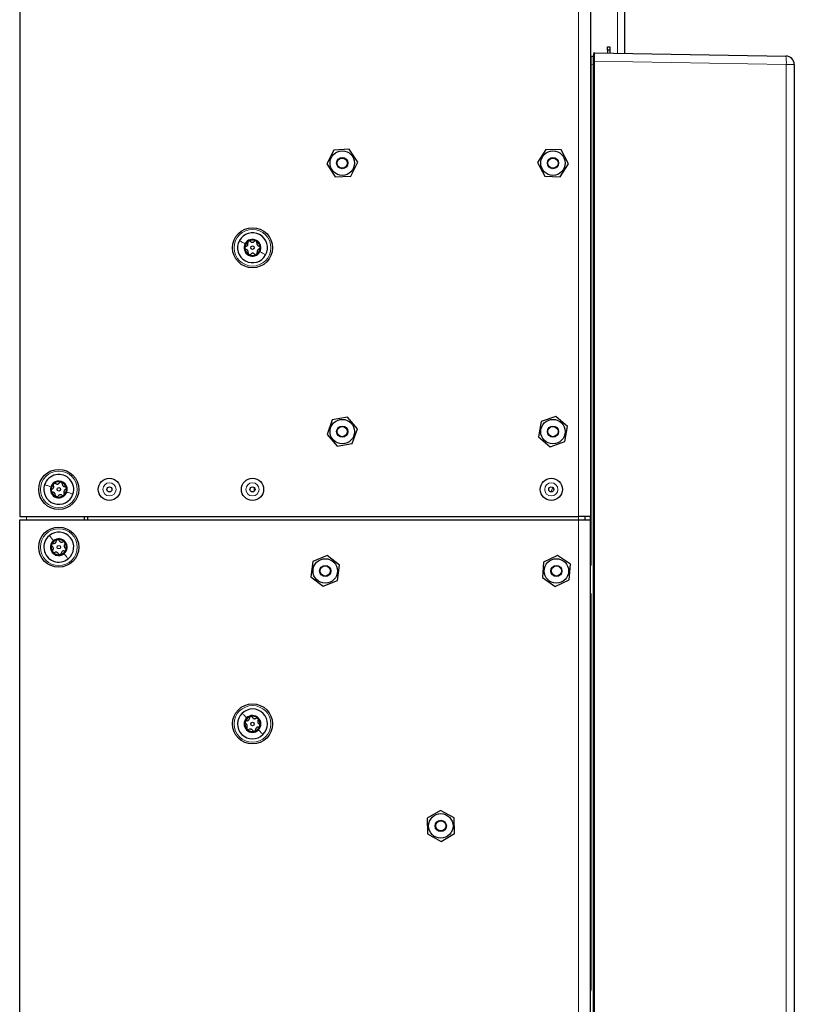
# Model space of a CAD drawing. Header units: millimetres. Extents: x 5 to 418, y 2 to 292.
# Tile 51 of 74: x 216 to 254, y 171 to 219. Entities that reach past the tile are written whole.
import ezdxf

# ---------------------------------------------------------------- set-up
doc = ezdxf.new("R2010")
doc.units = ezdxf.units.MM

msp = doc.modelspace()

# ---------------------------------------------------------------- linework, layer by layer
at = {"color": 7, "linetype": 'Continuous', "lineweight": 18}
for p, q in [((243.1718, 242.9132), (243.1718, 194.5799)), ((245.0885, 220.2799), (245.0885, 217.3066)), ((243.9218, 216.91), (243.9569, 216.91)), ((243.9569, 216.91), (243.9569, 131.0831)), ((253.3603, 216.7459), (243.9569, 216.91)), ((243.7551, 216.7371), (243.7867, 216.7371)), ((243.8902, 216.7426), (243.7867, 216.7371)), ((243.7867, 216.7371), (243.7867, 192.1949)), ((243.8902, 216.7426), (243.9218, 216.7426)), ((243.8902, 131.2389), (243.8902, 216.7426)), ((253.3603, 146.1827), (253.3603, 216.7459)), ((253.7551, 216.7459), (253.3603, 216.7459)), ((227.2718, 196.0064), (227.2718, 195.8201)), ((241.9163, 196.0103), (241.8167, 195.7914)), ((216.1051, 194.5799), (216.1051, 194.4132)), ((243.1718, 194.4132), (243.1718, 194.5799)), ((243.1718, 146.9132), (243.1718, 194.4132)), ((243.7551, 192.1949), (243.7867, 192.1949)), ((243.7551, 190.7983), (243.7867, 190.7983)), ((243.7867, 190.7983), (243.7867, 171.3615)), ((243.7551, 171.3615), (243.7867, 171.3615))]:
    msp.add_line(p, q, dxfattribs=at)
at = {"color": 7, "linetype": 'Continuous', "lineweight": 25}
for p, q in [((243.7551, 242.9132), (243.7551, 194.5799)), ((215.7718, 242.3299), (215.7718, 194.5799)), ((245.4218, 220.2799), (245.4218, 217.3008)), ((243.9218, 216.91), (243.9218, 217.2931)), ((243.9557, 217.3264), (253.3457, 217.1625)), ((244.5885, 217.6132), (244.7135, 217.6132)), ((244.5885, 217.4466), (244.5885, 217.6132)), ((244.5885, 217.4466), (244.5885, 217.3153)), ((244.7135, 217.4466), (244.5885, 217.4466)), ((244.7135, 217.6132), (244.7135, 217.4466)), ((244.7135, 217.4466), (244.7135, 217.3132)), ((243.7867, 217.1532), (243.8902, 217.1587)), ((243.9218, 131.0831), (243.9218, 216.91)), ((253.7551, 216.7459), (253.7551, 146.1827)), ((231.1719, 212.5491), (230.8295, 211.8704)), ((231.9309, 212.5919), (231.1719, 212.5491)), ((232.3474, 211.956), (231.9309, 212.5919)), ((241.5664, 212.5852), (241.1621, 211.9414)), ((242.326, 212.557), (241.5664, 212.5852)), ((242.6815, 211.8851), (242.326, 212.557)), ((230.8295, 211.8704), (231.246, 211.2345)), ((232.005, 211.2773), (232.3474, 211.956)), ((241.1621, 211.9414), (241.5176, 211.2694)), ((242.2772, 211.2413), (242.6815, 211.8851)), ((231.246, 211.2345), (232.005, 211.2773)), ((241.5176, 211.2694), (242.2772, 211.2413)), ((231.8417, 199.4633), (231.0944, 199.3242)), ((232.3358, 198.8856), (231.8417, 199.4633)), ((242.0582, 199.4944), (241.3424, 199.2386)), ((242.6377, 199.0024), (242.0582, 199.4944)), ((231.0944, 199.3242), (230.8411, 198.6075)), ((241.3424, 199.2386), (241.206, 198.4908)), ((242.5013, 198.2545), (242.6377, 199.0024)), ((230.8411, 198.6075), (231.3352, 198.0298)), ((232.0826, 198.1689), (232.3358, 198.8856)), ((241.206, 198.4908), (241.7854, 197.9987)), ((231.3352, 198.0298), (232.0826, 198.1689)), ((241.7854, 197.9987), (242.5013, 198.2545)), ((215.7718, 194.5799), (243.1718, 194.5799)), ((215.7718, 146.9132), (215.7718, 194.4132)), ((215.7718, 194.4132), (243.1718, 194.4132)), ((218.9385, 194.5799), (218.9385, 194.4132)), ((219.1051, 194.4132), (219.1051, 194.5799)), ((243.7551, 194.5799), (243.1718, 194.5799)), ((243.1718, 194.4132), (243.7551, 194.4132)), ((243.5051, 194.4132), (243.5051, 194.5799)), ((243.7551, 194.4132), (243.7551, 194.5799)), ((243.7551, 192.3299), (243.7551, 194.4132)), ((230.8559, 192.6667), (230.153, 192.3772)), ((231.458, 192.2027), (230.8559, 192.6667)), ((242.1481, 192.6711), (241.462, 192.3438)), ((242.7746, 192.2405), (242.1481, 192.6711)), ((230.153, 192.3772), (230.0522, 191.6238)), ((231.3573, 191.4492), (231.458, 192.2027)), ((241.462, 192.3438), (241.4024, 191.5859)), ((242.715, 191.4827), (242.7746, 192.2405)), ((243.7551, 190.6632), (243.7551, 192.3299)), ((230.0522, 191.6238), (230.6544, 191.1598)), ((230.6544, 191.1598), (231.3573, 191.4492)), ((241.4024, 191.5859), (242.0289, 191.1554)), ((242.0289, 191.1554), (242.715, 191.4827)), ((243.7551, 171.4966), (243.7551, 190.6632)), ((236.4105, 180.1733), (235.7579, 179.7835)), ((237.0744, 179.803), (236.4105, 180.1733)), ((235.7579, 179.7835), (235.7692, 179.0234)), ((237.0857, 179.043), (237.0744, 179.803)), ((235.7692, 179.0234), (236.4331, 178.6531)), ((236.4331, 178.6531), (237.0857, 179.043)), ((243.7551, 169.8299), (243.7551, 171.4966))]:
    msp.add_line(p, q, dxfattribs=at)
for centre, radius in [((231.5885, 211.9132), 0.6), ((241.9218, 211.9132), 0.6), ((231.5885, 211.9132), 0.275), ((231.5885, 211.9132), 0.25), ((241.9218, 211.9132), 0.275), ((241.9218, 211.9132), 0.25), ((227.1885, 207.7632), 0.9833), ((227.1885, 207.7632), 0.0863), ((231.5885, 198.7466), 0.6), ((231.5885, 198.7466), 0.275), ((231.5885, 198.7466), 0.25), ((241.9218, 198.7466), 0.6), ((241.9218, 198.7466), 0.275), ((241.9218, 198.7466), 0.25), ((217.6885, 195.9132), 0.9833), ((220.1718, 195.9132), 0.5442), ((220.1718, 195.9132), 0.125), ((227.1885, 195.9132), 0.5442), ((227.1885, 195.9132), 0.125), ((241.8385, 195.9132), 0.5442), ((241.8385, 195.9132), 0.125), ((217.6885, 195.9132), 0.0863), ((217.6885, 193.0799), 0.9833), ((217.6885, 193.0799), 0.0863), ((230.7551, 191.9132), 0.6), ((230.7551, 191.9132), 0.275), ((242.0885, 191.9132), 0.6), ((242.0885, 191.9132), 0.275), ((230.7551, 191.9132), 0.25), ((242.0885, 191.9132), 0.25), ((227.1885, 184.4132), 0.9833), ((227.1885, 184.4132), 0.0863), ((236.4218, 179.4132), 0.6), ((236.4218, 179.4132), 0.275), ((236.4218, 179.4132), 0.25)]:
    msp.add_circle(centre, radius, dxfattribs=at)
at = {"color": 7, "linetype": 'Continuous', "lineweight": 18}
for centre, radius in [((227.1885, 207.7632), 0.9), ((217.6885, 195.9132), 0.9), ((220.1718, 195.9132), 0.3237), ((227.1885, 195.9132), 0.3237), ((241.8385, 195.9132), 0.3237), ((217.6885, 193.0799), 0.9), ((227.1885, 184.4132), 0.9)]:
    msp.add_circle(centre, radius, dxfattribs=at)
at = {"color": 7, "linetype": 'Continuous', "lineweight": 25}
for centre, radius, start, end in [((243.9551, 217.2931), 0.0333, 89, 180), ((243.7885, 217.1199), 0.0333, 93, 180), ((243.8885, 217.1919), 0.0333, 273, 360), ((253.3385, 216.7459), 0.4167, 0, 89), ((227.1885, 207.7632), 0.7333, 151.52203, 331.52203), ((227.1885, 207.7632), 0.7333, 331.52203, 151.52203), ((227.1885, 207.7632), 0.4125, 331.52203, 151.52203), ((227.1885, 207.7632), 0.375, 61.52203, 121.52203), ((227.1885, 207.7632), 0.4125, 151.52203, 331.52203), ((227.1885, 207.7632), 0.375, 121.52203, 181.52203), ((227.1885, 207.7632), 0.375, 181.52203, 241.52203), ((227.1885, 207.7632), 0.375, 1.52203, 61.52203), ((227.1885, 207.7632), 0.375, 301.52203, 1.52203), ((227.1885, 207.7632), 0.375, 241.52203, 301.52203), ((217.6885, 195.9132), 0.7333, 341.52203, 161.52203), ((217.6885, 195.9132), 0.7333, 161.52203, 341.52203), ((217.6885, 195.9132), 0.4125, 161.52203, 341.52203), ((217.6885, 195.9132), 0.4125, 341.52203, 161.52203), ((217.6885, 195.9132), 0.375, 131.52203, 191.52203), ((217.6885, 195.9132), 0.375, 71.52203, 131.52203), ((217.6885, 195.9132), 0.375, 11.52203, 71.52203), ((217.6885, 195.9132), 0.375, 191.52203, 251.52203), ((217.6885, 195.9132), 0.375, 251.52203, 311.52203), ((217.6885, 195.9132), 0.375, 311.52203, 11.52203), ((217.6885, 193.0799), 0.7333, 129.11774, 309.11774), ((217.6885, 193.0799), 0.7333, 309.11774, 129.11774), ((217.6885, 193.0799), 0.4125, 129.11774, 309.11774), ((217.6885, 193.0799), 0.375, 159.11774, 219.11774), ((217.6885, 193.0799), 0.375, 99.11774, 159.11774), ((217.6885, 193.0799), 0.4125, 309.11774, 129.11774), ((217.6885, 193.0799), 0.375, 39.11774, 99.11774), ((217.6885, 193.0799), 0.375, 339.11774, 39.11774), ((217.6885, 193.0799), 0.375, 219.11774, 279.11774), ((217.6885, 193.0799), 0.375, 279.11774, 339.11774), ((227.1885, 184.4132), 0.7333, 134.46617, 314.46617), ((227.1885, 184.4132), 0.7333, 314.46617, 134.46617), ((227.1885, 184.4132), 0.4125, 134.46617, 314.46617), ((227.1885, 184.4132), 0.375, 164.46617, 224.46617), ((227.1885, 184.4132), 0.375, 104.46617, 164.46617), ((227.1885, 184.4132), 0.4125, 314.46617, 134.46617), ((227.1885, 184.4132), 0.375, 44.46617, 104.46617), ((227.1885, 184.4132), 0.375, 344.46617, 44.46617), ((227.1885, 184.4132), 0.375, 224.46617, 284.46617), ((227.1885, 184.4132), 0.375, 284.46617, 344.46617)]:
    msp.add_arc(centre, radius, start, end, dxfattribs=at)
at = {"color": 7, "linetype": 'Continuous', "lineweight": 18}
for centre, radius, start, end in [((251.3578, 216.8846), 2.0072, 356.03796, 7.95839), ((243.7201, 192.1949), 0.0667, 301.7469, 0), ((243.7201, 190.7983), 0.0667, 0, 58.2531), ((243.7201, 171.3615), 0.0667, 301.7469, 0)]:
    msp.add_arc(centre, radius, start, end, dxfattribs=at)
for centre, major_axis, ratio, start_param, end_param in [((243.9551, 216.9097), (0.0006, 0.4167), 0.0041852, 4.7132352, 6.2831181), ((243.7885, 216.7361), (-0.0017, 0.4171), 0.0041715, 0.0002011, 1.5682584), ((243.8885, 216.7413), (0.0017, 0.4173), 0.0041678, 4.7153639, 6.2834212)]:
    msp.add_ellipse(centre, major_axis=major_axis, ratio=ratio, start_param=start_param, end_param=end_param, dxfattribs=at)
for points in [[(226.5439, 208.1129), (226.5835, 208.0914), (226.6628, 208.0484), (226.7715, 207.9894), (226.8259, 207.9599)], [(227.8331, 207.4136), (227.7934, 207.4351), (227.7141, 207.4781), (227.6054, 207.5371), (227.5511, 207.5665)], [(216.9929, 196.1456), (217.0357, 196.1313), (217.1213, 196.1027), (217.2386, 196.0636), (217.2972, 196.044)], [(218.384, 195.6808), (218.3412, 195.6951), (218.2556, 195.7237), (218.1383, 195.7629), (218.0797, 195.7825)], [(217.2258, 193.6488), (217.2543, 193.6138), (217.3112, 193.5438), (217.3892, 193.4479), (217.4282, 193.3999)], [(218.1511, 192.5109), (218.1227, 192.5459), (218.0657, 192.6159), (217.9877, 192.7119), (217.9487, 192.7598)], [(226.6748, 184.9366), (226.7064, 184.9044), (226.7696, 184.84), (226.8562, 184.7517), (226.8995, 184.7076)], [(227.7022, 183.8899), (227.6706, 183.9221), (227.6074, 183.9865), (227.5207, 184.0747), (227.4774, 184.1188)]]:
    msp.add_open_spline(points, degree=3, dxfattribs=at)
at = {"color": 7, "linetype": 'Continuous', "lineweight": 25}
for points, knots in [([(227.3673, 208.0928), (227.3591, 208.0962), (227.3428, 208.103), (227.3166, 208.1017), (227.293, 208.0931), (227.2814, 208.0823), (227.2756, 208.0769)], [0, 0, 0, 0, 0.2499907, 0.4996106, 0.7491271, 1, 1, 1, 1]), ([(226.8693, 207.8277), (226.8619, 207.825), (226.8471, 207.8197), (226.8287, 207.8025), (226.8156, 207.7797), (226.8143, 207.7621), (226.8136, 207.7533)], [0, 0, 0, 0, 0.2498071, 0.5000551, 0.7503094, 1, 1, 1, 1]), ([(226.8136, 207.7533), (226.8147, 207.7445), (226.817, 207.727), (226.8313, 207.7049), (226.8505, 207.6888), (226.8656, 207.6842), (226.8732, 207.6818)], [0, 0, 0, 0, 0.2498571, 0.4994664, 0.7490114, 1, 1, 1, 1]), ([(226.8693, 207.8277), (226.8853, 207.8338), (226.9092, 207.8428), (226.9356, 207.8682), (226.9519, 207.8913), (226.9625, 207.9175), (226.9695, 207.9537), (226.964, 207.9788), (226.9604, 207.9956)], [0, 0, 0, 0, 0.2491679, 0.3743031, 0.4989033, 0.6239875, 0.7497462, 1, 1, 1, 1]), ([(226.973, 207.5191), (226.9758, 207.5359), (226.9799, 207.5612), (226.9711, 207.5968), (226.9592, 207.6224), (226.9418, 207.6446), (226.914, 207.6688), (226.8895, 207.6766), (226.8732, 207.6818)], [0, 0, 0, 0, 0.249201, 0.3743378, 0.4989316, 0.6240084, 0.74976, 1, 1, 1, 1]), ([(226.9924, 208.0829), (226.9854, 208.0775), (226.9714, 208.0668), (226.9594, 208.0434), (226.955, 208.0187), (226.9586, 208.0033), (226.9604, 207.9956)], [0, 0, 0, 0, 0.250033, 0.4996315, 0.7492277, 1, 1, 1, 1]), ([(227.0848, 208.0719), (227.0787, 208.0769), (227.0667, 208.0871), (227.0426, 208.0944), (227.0163, 208.0944), (227.0004, 208.0867), (226.9924, 208.0829)], [0, 0, 0, 0, 0.2498147, 0.4999078, 0.7501201, 1, 1, 1, 1]), ([(227.0848, 208.0719), (227.098, 208.0611), (227.1178, 208.0449), (227.153, 208.0347), (227.1811, 208.0322), (227.2091, 208.0361), (227.244, 208.0481), (227.263, 208.0654), (227.2756, 208.0769)], [0, 0, 0, 0, 0.2491995, 0.3743362, 0.4989302, 0.6240074, 0.7497593, 1, 1, 1, 1]), ([(227.4039, 208.0073), (227.4053, 208.0151), (227.408, 208.0307), (227.4024, 208.0552), (227.3892, 208.0779), (227.3746, 208.0879), (227.3673, 208.0928)], [0, 0, 0, 0, 0.2498519, 0.4999015, 0.7501147, 1, 1, 1, 1]), ([(227.4039, 208.0073), (227.4012, 207.9905), (227.3971, 207.9653), (227.4058, 207.9297), (227.4177, 207.9041), (227.4351, 207.8818), (227.463, 207.8576), (227.4874, 207.8498), (227.5037, 207.8446)], [0, 0, 0, 0, 0.249201, 0.3743378, 0.4989316, 0.6240084, 0.74976, 1, 1, 1, 1]), ([(227.5076, 207.6987), (227.4917, 207.6927), (227.4678, 207.6836), (227.4413, 207.6582), (227.4251, 207.6351), (227.4145, 207.6089), (227.4075, 207.5727), (227.4129, 207.5476), (227.4166, 207.5309)], [0, 0, 0, 0, 0.2491679, 0.3743031, 0.4989033, 0.6239875, 0.7497462, 1, 1, 1, 1]), ([(227.5633, 207.7732), (227.5622, 207.7819), (227.5599, 207.7995), (227.5457, 207.8215), (227.5264, 207.8377), (227.5113, 207.8423), (227.5037, 207.8446)], [0, 0, 0, 0, 0.2498571, 0.4994664, 0.7490114, 1, 1, 1, 1]), ([(227.5076, 207.6987), (227.515, 207.7014), (227.5299, 207.7068), (227.5483, 207.7239), (227.5613, 207.7467), (227.5627, 207.7644), (227.5633, 207.7732)], [0, 0, 0, 0, 0.2498071, 0.5000551, 0.7503094, 1, 1, 1, 1]), ([(226.973, 207.5191), (226.9717, 207.5113), (226.9689, 207.4958), (226.9746, 207.4713), (226.9878, 207.4486), (227.0024, 207.4386), (227.0097, 207.4336)], [0, 0, 0, 0, 0.2498519, 0.4999015, 0.7501147, 1, 1, 1, 1]), ([(227.0097, 207.4336), (227.0178, 207.4302), (227.0341, 207.4234), (227.0603, 207.4247), (227.084, 207.4333), (227.0955, 207.4441), (227.1013, 207.4495)], [0, 0, 0, 0, 0.2499907, 0.4996106, 0.7491271, 1, 1, 1, 1]), ([(227.2922, 207.4546), (227.279, 207.4654), (227.2592, 207.4815), (227.2239, 207.4917), (227.1958, 207.4943), (227.1678, 207.4903), (227.133, 207.4783), (227.114, 207.461), (227.1013, 207.4495)], [0, 0, 0, 0, 0.24919948, 0.37433619, 0.49893021, 0.62400742, 0.74975934, 1, 1, 1, 1]), ([(227.2922, 207.4546), (227.2982, 207.4495), (227.3103, 207.4393), (227.3343, 207.432), (227.3606, 207.4321), (227.3766, 207.4397), (227.3845, 207.4436)], [0, 0, 0, 0, 0.2498147, 0.4999078, 0.7501201, 1, 1, 1, 1]), ([(227.3845, 207.4436), (227.3916, 207.4489), (227.4056, 207.4597), (227.4176, 207.483), (227.4219, 207.5078), (227.4184, 207.5232), (227.4166, 207.5309)], [0, 0, 0, 0, 0.250033, 0.4996315, 0.7492277, 1, 1, 1, 1]), ([(217.363, 195.9213), (217.3776, 195.93), (217.3996, 195.9431), (217.4212, 195.9727), (217.4332, 195.9983), (217.4391, 196.0259), (217.4397, 196.0628), (217.43, 196.0866), (217.4235, 196.1024)], [0, 0, 0, 0, 0.2491679, 0.3743031, 0.4989033, 0.6239875, 0.7497462, 1, 1, 1, 1]), ([(217.4399, 196.194), (217.4339, 196.1875), (217.4219, 196.1745), (217.4142, 196.1494), (217.4142, 196.1243), (217.4204, 196.1097), (217.4235, 196.1024)], [0, 0, 0, 0, 0.250033, 0.4996315, 0.7492277, 1, 1, 1, 1]), ([(217.5328, 196.1992), (217.5259, 196.2031), (217.5123, 196.211), (217.4873, 196.2141), (217.4614, 196.2094), (217.4471, 196.1991), (217.4399, 196.194)], [0, 0, 0, 0, 0.2498147, 0.4999078, 0.7501201, 1, 1, 1, 1]), ([(217.5328, 196.1992), (217.5476, 196.1908), (217.5699, 196.1783), (217.6064, 196.1744), (217.6345, 196.1768), (217.6614, 196.1856), (217.6936, 196.2034), (217.7094, 196.2238), (217.7198, 196.2373)], [0, 0, 0, 0, 0.2491995, 0.3743362, 0.4989302, 0.6240074, 0.7497593, 1, 1, 1, 1]), ([(217.8073, 196.2689), (217.7987, 196.2708), (217.7814, 196.2747), (217.7559, 196.2688), (217.7341, 196.2563), (217.7246, 196.2436), (217.7198, 196.2373)], [0, 0, 0, 0, 0.2499907, 0.4996106, 0.7491271, 1, 1, 1, 1]), ([(217.8583, 196.191), (217.8583, 196.1989), (217.8583, 196.2147), (217.8484, 196.2379), (217.8315, 196.2579), (217.8154, 196.2652), (217.8073, 196.2689)], [0, 0, 0, 0, 0.2498519, 0.4999015, 0.7501147, 1, 1, 1, 1]), ([(217.8583, 196.191), (217.8585, 196.174), (217.8588, 196.1484), (217.8736, 196.1149), (217.8898, 196.0917), (217.9108, 196.0728), (217.9424, 196.0538), (217.9679, 196.0504), (217.9848, 196.0481)], [0, 0, 0, 0, 0.249201, 0.3743378, 0.4989316, 0.6240084, 0.74976, 1, 1, 1, 1]), ([(218.0559, 195.9881), (218.0533, 195.9966), (218.048, 196.0134), (218.0301, 196.0326), (218.0084, 196.0452), (217.9927, 196.0471), (217.9848, 196.0481)], [0, 0, 0, 0, 0.2498571, 0.4994664, 0.7490114, 1, 1, 1, 1]), ([(217.363, 195.9213), (217.3561, 195.9174), (217.3425, 195.9095), (217.3273, 195.8894), (217.3184, 195.8647), (217.3202, 195.8471), (217.321, 195.8383)], [0, 0, 0, 0, 0.2498071, 0.5000551, 0.7503094, 1, 1, 1, 1]), ([(217.321, 195.8383), (217.3237, 195.8299), (217.329, 195.813), (217.3468, 195.7938), (217.3686, 195.7812), (217.3843, 195.7793), (217.3921, 195.7783)], [0, 0, 0, 0, 0.2498571, 0.4994664, 0.7490114, 1, 1, 1, 1]), ([(217.5187, 195.6354), (217.5185, 195.6524), (217.5181, 195.678), (217.5033, 195.7116), (217.4872, 195.7347), (217.4662, 195.7536), (217.4345, 195.7726), (217.4091, 195.776), (217.3921, 195.7783)], [0, 0, 0, 0, 0.249201, 0.3743378, 0.4989316, 0.6240084, 0.74976, 1, 1, 1, 1]), ([(217.5187, 195.6354), (217.5187, 195.6275), (217.5187, 195.6117), (217.5285, 195.5886), (217.5455, 195.5685), (217.5616, 195.5612), (217.5696, 195.5576)], [0, 0, 0, 0, 0.2498519, 0.4999015, 0.7501147, 1, 1, 1, 1]), ([(217.5696, 195.5576), (217.5782, 195.5556), (217.5955, 195.5518), (217.6211, 195.5576), (217.6429, 195.5702), (217.6524, 195.5828), (217.6571, 195.5891)], [0, 0, 0, 0, 0.2499907, 0.4996106, 0.7491271, 1, 1, 1, 1]), ([(217.8442, 195.6273), (217.8293, 195.6356), (217.807, 195.6481), (217.7705, 195.652), (217.7424, 195.6496), (217.7155, 195.6409), (217.6833, 195.623), (217.6676, 195.6027), (217.6571, 195.5891)], [0, 0, 0, 0, 0.24919948, 0.37433619, 0.49893021, 0.62400742, 0.74975934, 1, 1, 1, 1]), ([(217.8442, 195.6273), (217.851, 195.6233), (217.8647, 195.6154), (217.8896, 195.6124), (217.9155, 195.617), (217.9299, 195.6273), (217.9371, 195.6325)], [0, 0, 0, 0, 0.2498147, 0.4999078, 0.7501201, 1, 1, 1, 1]), ([(217.9371, 195.6325), (217.943, 195.639), (217.955, 195.652), (217.9627, 195.6771), (217.9628, 195.7022), (217.9566, 195.7167), (217.9535, 195.724)], [0, 0, 0, 0, 0.25003302, 0.49963153, 0.74922769, 1, 1, 1, 1]), ([(218.014, 195.9051), (217.9993, 195.8964), (217.9773, 195.8833), (217.9557, 195.8537), (217.9437, 195.8282), (217.9379, 195.8005), (217.9372, 195.7636), (217.947, 195.7399), (217.9535, 195.724)], [0, 0, 0, 0, 0.2491679, 0.3743031, 0.4989033, 0.6239875, 0.7497462, 1, 1, 1, 1]), ([(218.014, 195.9051), (218.0208, 195.909), (218.0345, 195.9169), (218.0496, 195.937), (218.0585, 195.9617), (218.0568, 195.9793), (218.0559, 195.9881)], [0, 0, 0, 0, 0.2498071, 0.5000551, 0.7503094, 1, 1, 1, 1]), ([(217.3381, 193.2136), (217.3358, 193.205), (217.3313, 193.188), (217.336, 193.1622), (217.3476, 193.1399), (217.3599, 193.1298), (217.366, 193.1248)], [0, 0, 0, 0, 0.2498571, 0.4994664, 0.7490114, 1, 1, 1, 1]), ([(217.418, 193.2612), (217.4101, 193.2615), (217.3943, 193.2622), (217.3708, 193.2533), (217.35, 193.2372), (217.3421, 193.2214), (217.3381, 193.2136)], [0, 0, 0, 0, 0.2498071, 0.5000551, 0.7503094, 1, 1, 1, 1]), ([(217.418, 193.2612), (217.435, 193.2607), (217.4606, 193.2599), (217.4947, 193.2733), (217.5186, 193.2885), (217.5383, 193.3087), (217.5586, 193.3395), (217.5631, 193.3648), (217.5661, 193.3816)], [0, 0, 0, 0, 0.2491679, 0.3743031, 0.4989033, 0.6239875, 0.7497462, 1, 1, 1, 1]), ([(217.629, 193.4501), (217.6205, 193.4479), (217.6034, 193.4433), (217.5835, 193.4263), (217.57, 193.405), (217.5674, 193.3894), (217.5661, 193.3816)], [0, 0, 0, 0, 0.250033, 0.4996315, 0.7492277, 1, 1, 1, 1]), ([(217.7102, 193.4047), (217.7066, 193.4117), (217.6993, 193.4257), (217.6799, 193.4417), (217.6555, 193.4516), (217.6379, 193.4506), (217.629, 193.4501)], [0, 0, 0, 0, 0.2498147, 0.4999078, 0.7501201, 1, 1, 1, 1]), ([(217.7102, 193.4047), (217.7183, 193.3898), (217.7305, 193.3673), (217.7592, 193.3444), (217.7842, 193.3313), (217.8116, 193.3243), (217.8484, 193.3221), (217.8725, 193.3309), (217.8886, 193.3367)], [0, 0, 0, 0, 0.2491995, 0.3743362, 0.4989302, 0.6240074, 0.7497593, 1, 1, 1, 1]), ([(217.9794, 193.3165), (217.9732, 193.3227), (217.9607, 193.3352), (217.9359, 193.344), (217.9108, 193.3451), (217.896, 193.3395), (217.8886, 193.3367)], [0, 0, 0, 0, 0.2499907, 0.4996106, 0.7491271, 1, 1, 1, 1]), ([(217.9807, 193.2235), (217.9718, 193.209), (217.9583, 193.1872), (217.9529, 193.1509), (217.9541, 193.1227), (217.9617, 193.0955), (217.9782, 193.0625), (217.9979, 193.046), (218.0109, 193.035)], [0, 0, 0, 0, 0.249201, 0.3743378, 0.4989316, 0.6240084, 0.74976, 1, 1, 1, 1]), ([(217.9807, 193.2235), (217.9849, 193.2301), (217.9934, 193.2435), (217.9975, 193.2683), (217.9939, 193.2943), (217.9843, 193.3091), (217.9794, 193.3165)], [0, 0, 0, 0, 0.2498519, 0.4999015, 0.7501147, 1, 1, 1, 1]), ([(217.3962, 192.9363), (217.4052, 192.9508), (217.4186, 192.9726), (217.4241, 193.0089), (217.4229, 193.037), (217.4152, 193.0643), (217.3987, 193.0972), (217.3791, 193.1138), (217.366, 193.1248)], [0, 0, 0, 0, 0.249201, 0.3743378, 0.4989316, 0.6240084, 0.74976, 1, 1, 1, 1]), ([(217.3962, 192.9363), (217.392, 192.9297), (217.3835, 192.9163), (217.3794, 192.8915), (217.383, 192.8655), (217.3927, 192.8507), (217.3975, 192.8433)], [0, 0, 0, 0, 0.2498519, 0.4999015, 0.7501147, 1, 1, 1, 1]), ([(217.3975, 192.8433), (217.4038, 192.837), (217.4163, 192.8246), (217.441, 192.8158), (217.4661, 192.8147), (217.4809, 192.8203), (217.4883, 192.8231)], [0, 0, 0, 0, 0.2499907, 0.4996106, 0.7491271, 1, 1, 1, 1]), ([(217.6667, 192.755), (217.6586, 192.77), (217.6465, 192.7925), (217.6178, 192.8154), (217.5928, 192.8284), (217.5654, 192.8355), (217.5286, 192.8376), (217.5044, 192.8289), (217.4883, 192.8231)], [0, 0, 0, 0, 0.2491995, 0.3743362, 0.4989302, 0.6240074, 0.7497593, 1, 1, 1, 1]), ([(217.6667, 192.755), (217.6703, 192.748), (217.6777, 192.734), (217.6971, 192.7181), (217.7214, 192.7081), (217.7391, 192.7091), (217.7479, 192.7096)], [0, 0, 0, 0, 0.2498147, 0.4999078, 0.7501201, 1, 1, 1, 1]), ([(217.7479, 192.7096), (217.7564, 192.7119), (217.7735, 192.7165), (217.7935, 192.7335), (217.807, 192.7547), (217.8095, 192.7703), (217.8108, 192.7782)], [0, 0, 0, 0, 0.250033, 0.4996315, 0.7492277, 1, 1, 1, 1]), ([(217.9589, 192.8986), (217.9419, 192.8991), (217.9163, 192.8998), (217.8822, 192.8864), (217.8584, 192.8713), (217.8386, 192.8511), (217.8183, 192.8203), (217.8138, 192.795), (217.8108, 192.7782)], [0, 0, 0, 0, 0.2491679, 0.3743031, 0.4989033, 0.6239875, 0.7497462, 1, 1, 1, 1]), ([(217.9589, 192.8986), (217.9668, 192.8983), (217.9826, 192.8976), (218.0061, 192.9065), (218.0269, 192.9225), (218.0349, 192.9383), (218.0388, 192.9462)], [0, 0, 0, 0, 0.2498071, 0.5000551, 0.7503094, 1, 1, 1, 1]), ([(218.0388, 192.9462), (218.0411, 192.9548), (218.0457, 192.9718), (218.0409, 192.9976), (218.0293, 193.0199), (218.0171, 193.0299), (218.0109, 193.035)], [0, 0, 0, 0, 0.2498571, 0.4994664, 0.7490114, 1, 1, 1, 1]), ([(226.8272, 184.5136), (226.8257, 184.5049), (226.8227, 184.4875), (226.8299, 184.4623), (226.8435, 184.4412), (226.8566, 184.4323), (226.8632, 184.4279)], [0, 0, 0, 0, 0.2498571, 0.4994664, 0.7490114, 1, 1, 1, 1]), ([(226.9023, 184.5685), (226.8944, 184.5681), (226.8786, 184.5673), (226.856, 184.5563), (226.8369, 184.5383), (226.8304, 184.5219), (226.8272, 184.5136)], [0, 0, 0, 0, 0.2498071, 0.5000551, 0.7503094, 1, 1, 1, 1]), ([(226.9023, 184.5685), (226.9193, 184.5696), (226.9448, 184.5712), (226.9776, 184.5878), (226.9999, 184.6051), (227.0177, 184.627), (227.035, 184.6596), (227.0371, 184.6852), (227.0385, 184.7022)], [0, 0, 0, 0, 0.2491679, 0.3743031, 0.4989033, 0.6239875, 0.7497462, 1, 1, 1, 1]), ([(227.0948, 184.7763), (227.0865, 184.7733), (227.0699, 184.7671), (227.0516, 184.7483), (227.0402, 184.7259), (227.0391, 184.7101), (227.0385, 184.7022)], [0, 0, 0, 0, 0.250033, 0.4996315, 0.7492277, 1, 1, 1, 1]), ([(227.1799, 184.7387), (227.1756, 184.7453), (227.167, 184.7586), (227.1462, 184.7727), (227.121, 184.7803), (227.1035, 184.7776), (227.0948, 184.7763)], [0, 0, 0, 0, 0.2498147, 0.4999078, 0.7501201, 1, 1, 1, 1]), ([(227.1799, 184.7387), (227.1893, 184.7245), (227.2035, 184.7033), (227.2342, 184.6832), (227.2603, 184.6725), (227.2882, 184.6681), (227.3251, 184.6693), (227.3483, 184.6803), (227.3638, 184.6876)], [0, 0, 0, 0, 0.24919948, 0.37433619, 0.49893021, 0.62400742, 0.74975934, 1, 1, 1, 1]), ([(227.4561, 184.6759), (227.4493, 184.6815), (227.4357, 184.6928), (227.4102, 184.6993), (227.3851, 184.698), (227.3709, 184.691), (227.3638, 184.6876)], [0, 0, 0, 0, 0.2499907, 0.4996106, 0.7491271, 1, 1, 1, 1]), ([(227.466, 184.5834), (227.4585, 184.5681), (227.4472, 184.5452), (227.4451, 184.5086), (227.4489, 184.4806), (227.4591, 184.4542), (227.4786, 184.423), (227.4997, 184.4083), (227.5137, 184.3986)], [0, 0, 0, 0, 0.249201, 0.3743378, 0.4989316, 0.6240084, 0.74976, 1, 1, 1, 1]), ([(227.466, 184.5834), (227.4696, 184.5904), (227.4768, 184.6045), (227.4786, 184.6296), (227.4726, 184.6552), (227.4616, 184.669), (227.4561, 184.6759)], [0, 0, 0, 0, 0.2498519, 0.4999015, 0.7501147, 1, 1, 1, 1]), ([(226.9109, 184.243), (226.9184, 184.2583), (226.9298, 184.2812), (226.9318, 184.3178), (226.928, 184.3458), (226.9179, 184.3722), (226.8984, 184.4035), (226.8773, 184.4181), (226.8632, 184.4279)], [0, 0, 0, 0, 0.249201, 0.3743378, 0.4989316, 0.6240084, 0.74976, 1, 1, 1, 1]), ([(226.9109, 184.243), (226.9073, 184.236), (226.9001, 184.2219), (226.8983, 184.1969), (226.9043, 184.1713), (226.9153, 184.1574), (226.9208, 184.1505)], [0, 0, 0, 0, 0.2498519, 0.4999015, 0.7501147, 1, 1, 1, 1]), ([(226.9208, 184.1505), (226.9277, 184.1449), (226.9413, 184.1336), (226.9667, 184.1272), (226.9918, 184.1285), (227.006, 184.1354), (227.0131, 184.1389)], [0, 0, 0, 0, 0.2499907, 0.4996106, 0.7491271, 1, 1, 1, 1]), ([(227.1971, 184.0877), (227.1876, 184.1019), (227.1734, 184.1232), (227.1428, 184.1433), (227.1166, 184.154), (227.0887, 184.1584), (227.0519, 184.1571), (227.0286, 184.1462), (227.0131, 184.1389)], [0, 0, 0, 0, 0.24919948, 0.37433619, 0.49893021, 0.62400742, 0.74975934, 1, 1, 1, 1]), ([(227.1971, 184.0877), (227.2014, 184.0811), (227.2099, 184.0679), (227.2308, 184.0538), (227.2559, 184.0462), (227.2734, 184.0488), (227.2821, 184.0501)], [0, 0, 0, 0, 0.2498147, 0.4999078, 0.7501201, 1, 1, 1, 1]), ([(227.2821, 184.0501), (227.2904, 184.0532), (227.307, 184.0593), (227.3253, 184.0782), (227.3368, 184.1005), (227.3378, 184.1163), (227.3384, 184.1242)], [0, 0, 0, 0, 0.250033, 0.4996315, 0.7492277, 1, 1, 1, 1]), ([(227.4746, 184.2579), (227.4577, 184.2568), (227.4321, 184.2552), (227.3994, 184.2387), (227.3771, 184.2214), (227.3593, 184.1994), (227.342, 184.1669), (227.3398, 184.1412), (227.3384, 184.1242)], [0, 0, 0, 0, 0.24916786, 0.37430311, 0.49890328, 0.62398745, 0.74974625, 1, 1, 1, 1]), ([(227.4746, 184.2579), (227.4825, 184.2583), (227.4983, 184.2591), (227.5209, 184.2701), (227.5401, 184.2881), (227.5465, 184.3046), (227.5498, 184.3128)], [0, 0, 0, 0, 0.2498071, 0.5000551, 0.7503094, 1, 1, 1, 1]), ([(227.5498, 184.3128), (227.5513, 184.3215), (227.5542, 184.3389), (227.5471, 184.3642), (227.5334, 184.3853), (227.5203, 184.3941), (227.5137, 184.3986)], [0, 0, 0, 0, 0.2498571, 0.4994664, 0.7490114, 1, 1, 1, 1])]:
    msp.add_open_spline(points, degree=3, knots=knots, dxfattribs=at)

doc.saveas('drawing.dxf')
